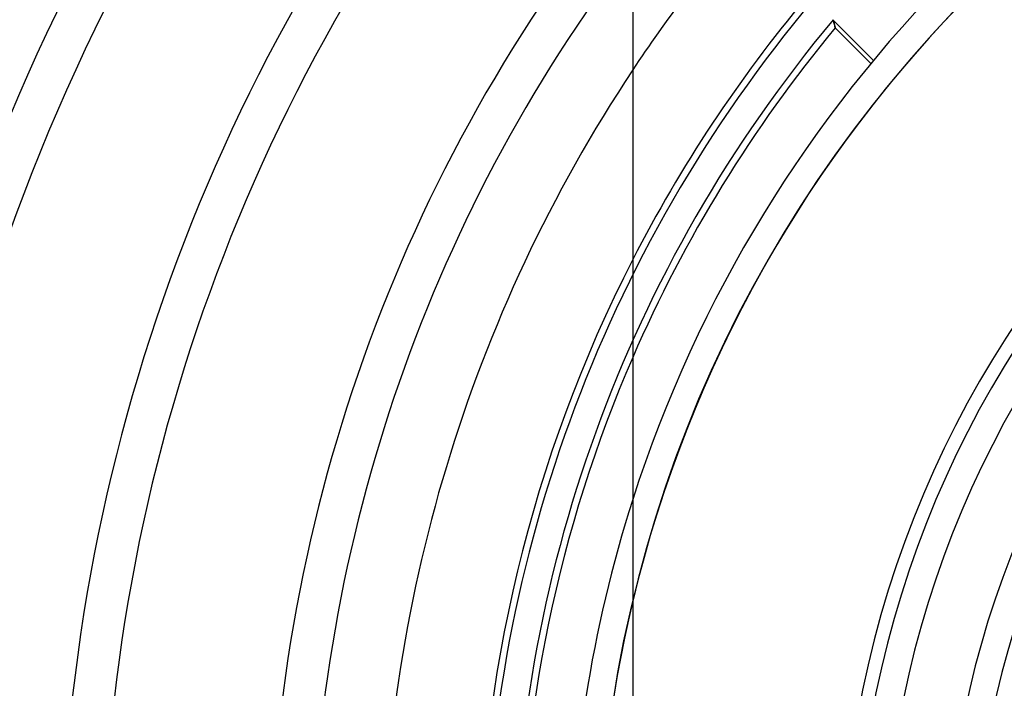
# Model space of a CAD drawing. Header units: millimetres. Extents: x -215 to 215, y -215 to 215.
# Tile 35 of 62: x -68 to -32, y 8 to 32. Entities that reach past the tile are written whole.
import ezdxf

# ---------------------------------------------------------------- set-up
doc = ezdxf.new("R2010")
doc.units = ezdxf.units.MM
doc.layers.add('MAIN-1', color=7, linetype='Continuous')
doc.layers.add('MAIN-2', color=7, linetype='Continuous')

msp = doc.modelspace()

# ---------------------------------------------------------------- linework, layer by layer
at = {"layer": 'MAIN-1'}
msp.add_line((-45.75, 36.6), (-45.75, 0), dxfattribs=at)
for radius, start, end in [(81.892, 138.20258, 180.00002), (80.368, 138.11079, 180.00002), (74.267, 138.53174, 180.00002), (72.743, 138.43205, 180.00002), (66.642, 138.93642, 180.00002), (65.118, 138.82722, 180.00002), (59.017, 140.77911, 180.00002), (57.492, 142.72671, 180.00002), (54.9, 146.4427, 180), (51.392, 152.8993, 180), (49.867, 156.5534, 180), (48.038, 162.2472, 180), (47.038, 166.5635, 193.4365)]:
    msp.add_arc((0, 0), radius, start, end, dxfattribs=at)
at = {"layer": 'MAIN-2'}
for p, q in [((-38.436, 32.189), (-38.424, 32.155)), ((-38.42, 32.141), (-38.428, 32.167)), ((-38.428, 32.167), (-36.954, 30.692)), ((-38.424, 32.155), (-38.414, 32.122)), ((-38.412, 32.116), (-38.42, 32.141)), ((-38.414, 32.122), (-38.404, 32.09)), ((-38.404, 32.092), (-38.412, 32.116)), ((-38.397, 32.069), (-38.404, 32.092)), ((-38.404, 32.09), (-38.395, 32.059)), ((-38.391, 32.046), (-38.397, 32.069)), ((-38.395, 32.059), (-38.386, 32.03)), ((-38.385, 32.025), (-38.391, 32.046)), ((-38.386, 32.03), (-38.379, 32.004)), ((-38.38, 32.005), (-38.385, 32.025)), ((-38.374, 31.986), (-38.38, 32.005)), ((-38.379, 32.004), (-38.373, 31.979)), ((-38.37, 31.968), (-38.374, 31.986)), ((-38.373, 31.979), (-38.367, 31.956)), ((-38.366, 31.952), (-38.37, 31.968)), ((-38.367, 31.956), (-38.362, 31.936)), ((-38.362, 31.937), (-38.366, 31.952)), ((-38.359, 31.923), (-38.362, 31.937)), ((-38.362, 31.936), (-38.358, 31.919)), ((-38.356, 31.912), (-38.359, 31.923)), ((-38.358, 31.919), (-38.354, 31.904)), ((-38.353, 31.901), (-38.356, 31.912)), ((-38.354, 31.904), (-38.351, 31.893)), ((-38.351, 31.893), (-38.353, 31.901)), ((-38.35, 31.886), (-38.351, 31.893)), ((-38.351, 31.893), (-38.349, 31.885)), ((-38.349, 31.882), (-38.35, 31.886)), ((-38.349, 31.885), (-38.348, 31.88)), ((-38.348, 31.879), (-38.349, 31.882)), ((-38.348, 31.88), (-38.348, 31.878)), ((-38.348, 31.878), (-38.348, 31.879)), ((-38.348, 31.878), (-37.048, 30.578))]:
    msp.add_line(p, q, dxfattribs=at)
for radius, start, end in [(162, 0, 180.00002), (153.5, 89.99998, 179.99998), (152.5, 89.99998, 179.99998), (47.038, 90, 270), (47.038, 103.4365, 166.5635), (48.038, 107.7528, 162.2472), (38.125, 0, 180), (37.625, 90, 270), (36.6, 90, 180), (54.9, 139.6257, 146.4427), (34.312, 0, 180), (33.312, 90, 270), (51.145, 139.9661, 180), (51.392, 140.1073, 152.8993), (50.115, 140.0685, 180), (49.867, 140.2639, 156.5534)]:
    msp.add_arc((0, 0), radius, start, end, dxfattribs=at)

doc.saveas('drawing.dxf')
